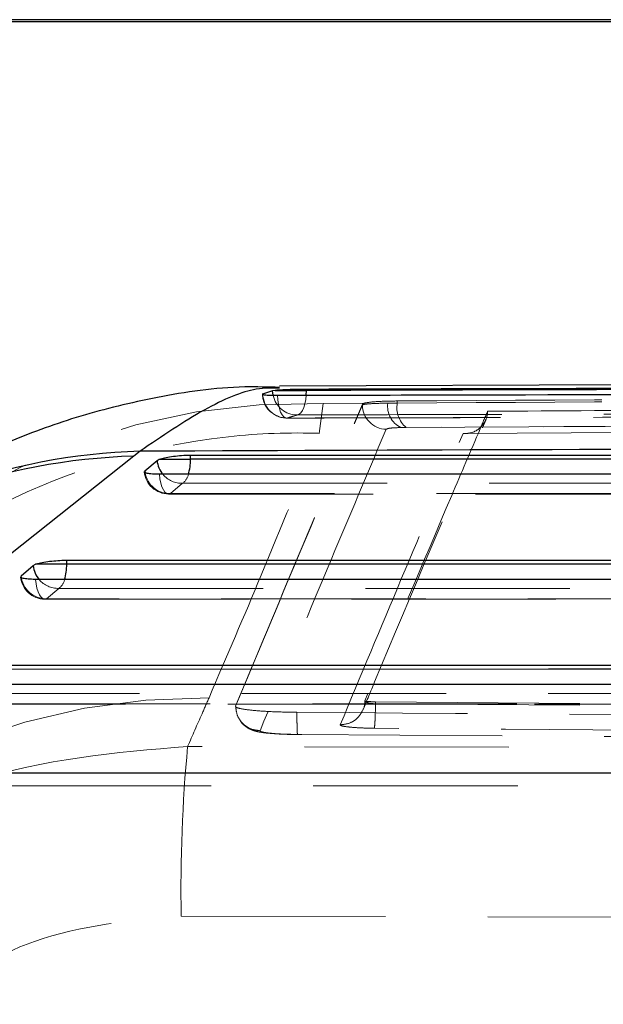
# Model space of a CAD drawing. Header units: millimetres. Extents: x 41 to 391, y 27 to 290.
# Tile 15 of 33: x 181.55 to 185.18, y 83.92 to 90.04. Entities that reach past the tile are written whole.
import ezdxf

# ---------------------------------------------------------------- set-up
doc = ezdxf.new("R2010")
doc.units = ezdxf.units.MM
doc.linetypes.add('HIDDEN', pattern=[1.905, 1.27, -0.635])

msp = doc.modelspace()

# ---------------------------------------------------------------- linework, layer by layer
at = {"color": 7, "linetype": 'Continuous', "lineweight": 25}
for p, q in [((190.36061, 90.03623), (135.88947, 90.03623)), ((191.96313, 90.02373), (177.97054, 90.02373)), ((192.62232, 87.79274), (183.16485, 87.75878)), ((183.13768, 87.73173), (183.12288, 87.72945)), ((183.13768, 87.73173), (183.33228, 87.73173)), ((183.33228, 87.73173), (183.33228, 87.73859)), ((182.29884, 87.35423), (182.26026, 87.32327)), ((182.61249, 87.32973), (191.30733, 87.32962)), ((182.61249, 87.30455), (182.61249, 87.32973)), ((182.26026, 87.32327), (180.30695, 85.77286)), ((182.32896, 87.2328), (182.40466, 87.29709)), ((182.40466, 87.29709), (182.4188, 87.30455)), ((182.4188, 87.30455), (182.61249, 87.30455)), ((181.8434, 86.67658), (189.9693, 86.677)), ((181.8434, 86.6514), (181.8434, 86.67658)), ((181.55988, 86.57965), (181.63557, 86.64393)), ((181.63557, 86.64393), (181.64974, 86.6514)), ((181.8434, 86.6514), (181.64974, 86.6514)), ((181.07432, 86.02338), (188.63127, 86.02448)), ((180.62765, 85.35521), (186.65757, 85.35405))]:
    msp.add_line(p, q, dxfattribs=at)
at = {"color": 8, "linetype": 'Continuous', "lineweight": 25}
for p, q in [((183.12605, 87.70166), (183.12288, 87.72945)), ((182.32896, 87.2328), (182.33022, 87.22242))]:
    msp.add_line(p, q, dxfattribs=at)
at = {"color": 7, "linetype": 'HIDDEN', "lineweight": 18}
for p, q in [((183.41252, 87.4653), (183.43658, 87.6509)), ((183.43658, 87.6509), (183.6911, 87.65235)), ((183.68081, 87.64635), (183.6911, 87.65235)), ((183.68081, 87.64183), (183.68081, 87.64635)), ((183.83865, 87.65301), (183.89718, 87.65354)), ((183.89718, 87.66644), (183.89718, 87.65354)), ((183.95193, 87.50192), (183.91848, 87.5014)), ((184.30566, 87.46471), (187.86516, 87.4855)), ((182.48798, 87.09047), (182.56367, 87.15475)), ((182.47734, 87.08803), (191.11619, 87.088)), ((181.7189, 86.43732), (181.7946, 86.50161)), ((181.70827, 86.43489), (189.77817, 86.4354)), ((183.69564, 85.80339), (183.69604, 85.8025)), ((180.9392, 85.78168), (188.44016, 85.7829)), ((182.89295, 85.76769), (182.89314, 85.76948)), ((183.76184, 85.79676), (183.76184, 85.78408)), ((183.76184, 85.79676), (189.62768, 85.7526)), ((183.76184, 85.78407), (189.62768, 85.74124)), ((183.27835, 85.59381), (190.05154, 85.54951)), ((190.30559, 85.50282), (182.59471, 85.51931)), ((190.36061, 85.27373), (177.86723, 85.27373)), ((182.5548, 84.46516), (190.26601, 84.44653))]:
    msp.add_line(p, q, dxfattribs=at)
at = {"color": 7, "linetype": 'HIDDEN', "lineweight": 18, "flags": 128}
for points in [[(183.15233, 87.70195), (183.15431, 87.67261), (183.15847, 87.64479), (183.16466, 87.61955), (183.17264, 87.59784), (183.18211, 87.58051), (183.1927, 87.56821), (183.20401, 87.5614), (183.21561, 87.56036)], [(183.27614, 87.57967), (183.2873, 87.58382), (183.29793, 87.59331), (183.30767, 87.60779), (183.31614, 87.62674), (183.32306, 87.64949), (183.32816, 87.6752), (183.33121, 87.70205)], [(182.41904, 87.21062), (182.42237, 87.18234), (182.42777, 87.15624), (182.43504, 87.1333), (182.4439, 87.11439), (182.45402, 87.10022), (182.46502, 87.09132), (182.47648, 87.08803), (182.48798, 87.09047)], [(182.56367, 87.15475), (182.844, 87.15475), (183.96532, 87.15473), (188.45061, 87.15468), (191.25851, 87.15466)], [(191.12681, 87.09042), (190.84648, 87.09042), (189.72516, 87.09043), (185.23987, 87.09045), (182.48798, 87.09047)], [(181.7189, 86.43732), (181.70741, 86.43488), (181.69594, 86.43817), (181.68495, 86.44707), (181.67482, 86.46124), (181.66596, 86.48015), (181.65869, 86.50309), (181.65329, 86.52919), (181.64996, 86.55747)], [(181.7946, 86.50161), (182.07493, 86.50162), (183.19625, 86.50168), (187.68153, 86.50192), (189.92049, 86.50204)], [(189.78879, 86.43782), (189.50846, 86.4378), (188.38714, 86.43773), (183.90185, 86.43745), (181.7189, 86.43732)], [(181.02553, 85.8484), (181.30586, 85.84844), (182.42718, 85.84861), (186.91246, 85.84928), (188.58247, 85.84953)], [(188.45077, 85.78531), (188.17044, 85.78527), (187.04912, 85.78508), (182.56384, 85.78436), (180.94983, 85.78411)]]:
    msp.add_lwpolyline(points, dxfattribs=at)
at = {"color": 8, "linetype": 'Continuous', "lineweight": 25, "flags": 128}
msp.add_lwpolyline([(183.33121, 87.70205), (183.33127, 87.70295), (183.33228, 87.73173)], dxfattribs=at)
at = {"color": 7, "linetype": 'Continuous', "lineweight": 25, "flags": 128}
for points in [[(191.30733, 87.30445), (186.94384, 87.3045), (182.61249, 87.30455)], [(191.05788, 87.2106), (190.77755, 87.2106), (189.65623, 87.2106), (185.17094, 87.21061), (182.41904, 87.21062)], [(189.9693, 86.65184), (185.89028, 86.65162), (181.8434, 86.6514)], [(189.71985, 86.558), (189.43952, 86.55798), (188.3182, 86.55791), (183.83291, 86.55761), (181.64996, 86.55747)], [(188.63127, 85.99933), (184.83672, 85.99876), (181.07432, 85.9982)], [(188.38183, 85.9055), (188.1015, 85.90546), (186.98017, 85.90527), (182.49488, 85.90452), (180.88087, 85.90425)]]:
    msp.add_lwpolyline(points, dxfattribs=at)
at = {"color": 7, "linetype": 'HIDDEN', "lineweight": 18}
for centre, radius, start, end in [((183.21157, 87.71231), 0.15225, 180, 270.14305), ((183.21432, 87.71312), 0.15277, 181.372714, 270.486476), ((183.27518, 87.73181), 0.15215, 191.431272, 270.362496), ((183.31528, 83.58911), 4.0636, 88.289375, 174.736674), ((183.83328, 87.6426), 0.15246, 180.289513, 268.128346), ((183.98411, 87.63278), 0.14686, 172.080204, 243.453942), ((184.05831, 87.62603), 0.16346, 170.312114, 229.398572), ((182.47734, 87.24026), 0.15225, 185.070619, 269.999639), ((182.48441, 87.24648), 0.15605, 188.867659, 271.308938), ((182.55943, 87.30893), 0.15424, 220.454647, 271.574223), ((182.50521, 87.23204), 0.09691, 307.106076, 346.374557), ((181.70826, 86.58711), 0.15225, 185.067394, 270.003482), ((181.71531, 86.59331), 0.15603, 185.022897, 271.319632), ((181.79047, 86.65606), 0.15451, 220.345354, 271.530118), ((181.74065, 86.57591), 0.09182, 305.981345, 347.451226), ((182.68175, 81.78344), 4.03905, 89.348871, 175.045984), ((192.01774, 84.63479), 9.46445, 174.637451, 181.026939)]:
    msp.add_arc(centre, radius, start, end, dxfattribs=at)
at = {"color": 8, "linetype": 'Continuous', "lineweight": 25}
for centre, radius, start, end in [((182.40851, 83.56386), 3.79195, 91.657268, 129.011233), ((182.36638, 83.54227), 3.7825, 91.607648, 128.372903), ((182.56046, 87.3111), 0.15643, 185.139442, 220.816062), ((182.2866, 87.30075), 0.32591, 343.686794, 0.667137), ((181.79137, 86.65796), 0.15642, 185.142909, 220.660816), ((181.51763, 86.64758), 0.32579, 343.66597, 0.671919)]:
    msp.add_arc(centre, radius, start, end, dxfattribs=at)
at = {"color": 7, "linetype": 'Continuous', "lineweight": 25}
for points, knots in [([(192.27319, 87.76196), (190.78304, 87.75838), (187.80274, 87.75122), (184.82243, 87.7428), (183.33228, 87.73859)], [0, 0, 0, 0, 0.5, 1, 1, 1, 1]), ([(183.16458, 87.75068), (183.09296, 87.75271), (182.82996, 87.76015), (182.40733, 87.69522), (181.9185, 87.57774), (181.48495, 87.41879), (181.09023, 87.2326), (180.71595, 87.01621), (180.35676, 86.77465), (180.13501, 86.59696), (180.0211, 86.50567)], [0, 0, 0, 0, 0.0451518, 0.1658206, 0.2813604, 0.3990391, 0.5230885, 0.6613958, 0.8260609, 1, 1, 1, 1]), ([(183.06142, 87.70795), (183.06124, 87.70731), (183.06076, 87.70566), (183.0794, 87.7036), (183.11099, 87.70212), (183.13926, 87.702), (183.15233, 87.70195)], [0, 0, 0, 0, 0.1775303, 0.4652134, 0.7529005, 1, 1, 1, 1]), ([(183.12288, 87.72945), (183.10578, 87.72427), (183.08535, 87.71809), (183.06493, 87.71068), (183.06159, 87.70947)], [0, 0, 0, 0, 0.8366334, 1, 1, 1, 1]), ([(183.33228, 87.73859), (183.31587, 87.73848), (183.28306, 87.73824), (183.23086, 87.73697), (183.18406, 87.73514), (183.15353, 87.73327), (183.14135, 87.73209), (183.13768, 87.73173)], [0, 0, 0, 0, 0.2254986, 0.4509935, 0.6765905, 0.9023985, 1, 1, 1, 1]), ([(183.15233, 87.70195), (183.24549, 87.70217), (183.71247, 87.70327), (185.67476, 87.70781), (188.56219, 87.71406), (191.07578, 87.71891), (192.09408, 87.72088)], [0, 0, 0, 0, 0.03125543, 0.15667562, 0.65835637, 1, 1, 1, 1]), ([(192.27319, 87.75413), (190.78304, 87.75069), (189.28147, 87.74723), (186.30117, 87.73978), (184.81101, 87.73574), (183.33228, 87.73173)], [0, 0, 0, 0, 0.5, 0.5038302, 1, 1, 1, 1]), ([(191.71248, 87.38724), (190.39528, 87.38293), (187.25893, 87.37267), (184.11968, 87.361), (182.29884, 87.35423)], [0, 0, 0, 0, 0.4199753, 1, 1, 1, 1]), ([(182.4188, 87.30455), (182.42847, 87.30765), (182.44782, 87.31386), (182.49321, 87.32175), (182.54418, 87.32734), (182.58534, 87.32953), (182.60689, 87.32969), (182.61249, 87.32973)], [0, 0, 0, 0, 0.2320561, 0.4641879, 0.694198, 0.9205365, 1, 1, 1, 1]), ([(182.41904, 87.21062), (182.40387, 87.21092), (182.37354, 87.21151), (182.34245, 87.21626), (182.32618, 87.22172), (182.32742, 87.22588), (182.3278, 87.22715)], [0, 0, 0, 0, 0.2905214, 0.5810438, 0.8715661, 1, 1, 1, 1]), ([(181.64974, 86.6514), (181.65942, 86.6545), (181.67878, 86.66071), (181.72418, 86.66861), (181.77515, 86.6742), (181.81629, 86.67639), (181.83782, 86.67654), (181.8434, 86.67658)], [0, 0, 0, 0, 0.2321103, 0.4642963, 0.6943594, 0.9207492, 1, 1, 1, 1]), ([(181.64996, 86.55747), (181.64867, 86.55747), (181.63177, 86.5575), (181.60157, 86.55876), (181.5714, 86.56355), (181.55647, 86.56899), (181.55814, 86.57294), (181.55858, 86.57399)], [0, 0, 0, 0, 0.0238102, 0.3142288, 0.6046475, 0.8950661, 1, 1, 1, 1])]:
    msp.add_open_spline(points, degree=3, knots=knots, dxfattribs=at)
at = {"color": 8, "linetype": 'Continuous', "lineweight": 25}
msp.add_open_spline([(183.16492, 87.74629), (183.11913, 87.74745), (182.99376, 87.75063), (182.70928, 87.63189), (182.43595, 87.44698), (182.29884, 87.35423)], degree=3, knots=[0, 0, 0, 0, 0.222893, 0.6101655, 1, 1, 1, 1], dxfattribs=at)
at = {"color": 7, "linetype": 'HIDDEN', "lineweight": 18}
for points, knots in [([(183.89718, 87.66644), (185.20375, 87.67366), (187.81689, 87.6881), (190.43001, 87.70084), (191.73657, 87.7072)], [0, 0, 0, 0, 0.5, 1, 1, 1, 1]), ([(183.89718, 87.65354), (185.20375, 87.66091), (187.81689, 87.67564), (190.43001, 87.68865), (191.73657, 87.69515)], [0, 0, 0, 0, 0.5, 1, 1, 1, 1]), ([(182.89315, 85.7695), (183.02483, 86.08656), (183.28819, 86.72068), (183.54994, 87.3378), (183.68081, 87.64635)], [0, 0, 0, 0, 0.4999992, 1, 1, 1, 1]), ([(182.89315, 85.76878), (183.02483, 86.08499), (183.28819, 86.71742), (183.54994, 87.33369), (183.68081, 87.64183)], [0, 0, 0, 0, 0.4999993, 1, 1, 1, 1]), ([(183.68081, 87.64183), (183.68626, 87.64369), (183.69716, 87.64743), (183.75711, 87.65126), (183.81356, 87.65247), (183.83865, 87.65301)], [0, 0, 0, 0, 0.3568284, 0.7140306, 1, 1, 1, 1]), ([(183.6911, 87.65235), (183.70458, 87.65516), (183.73152, 87.66077), (183.80884, 87.66527), (183.87074, 87.66609), (183.89718, 87.66644)], [0, 0, 0, 0, 0.3641196, 0.7282793, 1, 1, 1, 1]), ([(191.40093, 87.64242), (191.39819, 87.64241), (191.02166, 87.64039), (189.14994, 87.63026), (186.83865, 87.61705), (184.90114, 87.60516), (184.45883, 87.60244)], [0, 0, 0, 0, 0.0011842, 0.1627188, 0.8088572, 1, 1, 1, 1]), ([(183.21195, 87.55999), (183.62222, 87.56103), (186.60277, 87.5686), (189.58332, 87.57462), (192.1536, 87.57982)], [0, 0, 0, 0, 0.1376489, 1, 1, 1, 1]), ([(192.15767, 87.58044), (192.06421, 87.58025), (191.59691, 87.57931), (189.63426, 87.57529), (187.20406, 87.56996), (184.69067, 87.56402), (183.67264, 87.56149), (183.21561, 87.56036)], [0, 0, 0, 0, 0.0313553, 0.1567763, 0.6584603, 0.8466715, 1, 1, 1, 1]), ([(183.21561, 87.56036), (183.22722, 87.5644), (183.24739, 87.57141), (183.26757, 87.57721), (183.27614, 87.57967)], [0, 0, 0, 0, 0.5754943, 1, 1, 1, 1]), ([(183.27614, 87.57967), (183.3696, 87.57993), (183.83691, 87.58123), (185.79958, 87.58659), (188.22892, 87.59279), (190.74202, 87.59876), (191.75977, 87.60107), (192.21738, 87.60211)], [0, 0, 0, 0, 0.03135813, 0.15679064, 0.65852068, 0.84646075, 1, 1, 1, 1]), ([(184.45883, 87.60244), (184.45786, 87.60017), (184.44223, 87.56357), (184.36792, 87.38958), (184.1152, 86.79765), (183.8759, 86.23057), (183.69564, 85.80339)], [0, 0, 0, 0, 0.0038299, 0.0617, 0.2931802, 1, 1, 1, 1]), ([(184.30566, 87.46471), (184.30617, 87.46467), (184.30958, 87.46437), (184.33015, 87.46338), (184.36514, 87.46893), (184.40604, 87.49154), (184.43562, 87.52378), (184.45433, 87.56162), (184.4574, 87.58944), (184.45883, 87.60244)], [0, 0, 0, 0, 0.0070941, 0.0477989, 0.2878381, 0.4954334, 0.6767375, 0.8489863, 1, 1, 1, 1]), ([(183.68392, 85.74538), (183.70813, 85.80377), (183.96354, 86.41978), (184.21726, 87.01196), (184.44693, 87.54801)], [0, 0, 0, 0, 0.0947923, 1, 1, 1, 1]), ([(183.91848, 87.5014), (186.03898, 87.51302), (188.68497, 87.52751), (191.33098, 87.54028), (191.85648, 87.54281)], [0, 0, 0, 0, 0.8013986, 1, 1, 1, 1]), ([(191.79157, 87.54345), (190.48497, 87.53696), (187.87177, 87.52398), (185.25855, 87.50928), (183.95193, 87.50192)], [0, 0, 0, 0, 0.5000003, 1, 1, 1, 1]), ([(179.61668, 85.12617), (179.83792, 85.50948), (180.28746, 86.28837), (181.41259, 87.09405), (182.47613, 87.42795), (183.15514, 87.47151), (183.37886, 87.46611), (183.41252, 87.4653)], [0, 0, 0, 0, 0.2799186, 0.5687859, 0.8576557, 0.9785846, 1, 1, 1, 1]), ([(182.72765, 85.82223), (182.83702, 86.07688), (183.07535, 86.6318), (183.29414, 87.17265), (183.41252, 87.4653)], [0, 0, 0, 0, 0.4589034, 1, 1, 1, 1]), ([(183.8283, 87.49022), (183.69785, 87.18207), (183.43697, 86.56578), (183.17531, 85.93335), (183.04448, 85.61714)], [0, 0, 0, 0, 0.5000072, 1, 1, 1, 1]), ([(183.54257, 85.65369), (183.6692, 85.95691), (183.92395, 86.56694), (184.17793, 87.16429), (184.30566, 87.46471)], [0, 0, 0, 0, 0.4970737, 1, 1, 1, 1]), ([(183.91848, 87.5014), (183.90414, 87.50086), (183.87186, 87.49964), (183.83762, 87.49581), (183.83141, 87.49208), (183.8283, 87.49022)], [0, 0, 0, 0, 0.2857218, 0.6428755, 1, 1, 1, 1]), ([(182.59471, 85.51931), (182.62463, 85.58731), (182.66925, 85.68872), (182.71318, 85.78914), (182.72765, 85.82223)], [0, 0, 0, 0, 0.670473, 1, 1, 1, 1]), ([(183.68331, 85.74579), (183.68358, 85.74618), (183.69464, 85.76247), (183.69515, 85.78318), (183.69564, 85.80339)], [0, 0, 0, 0, 0.0240774, 1, 1, 1, 1]), ([(183.69604, 85.8025), (183.69624, 85.80208), (183.69746, 85.79949), (183.70337, 85.7948), (183.71821, 85.78942), (183.73841, 85.78545), (183.75404, 85.78454), (183.76184, 85.78409)], [0, 0, 0, 0, 0.0466532, 0.2875003, 0.5267022, 0.7640026, 1, 1, 1, 1]), ([(183.69604, 85.8025), (183.69679, 85.80212), (183.69883, 85.80106), (183.7083, 85.79943), (183.72532, 85.79792), (183.74429, 85.79703), (183.75693, 85.79684), (183.76184, 85.79676)], [0, 0, 0, 0, 0.1348367, 0.3723507, 0.6101778, 0.8487053, 1, 1, 1, 1]), ([(183.2739, 85.73152), (183.22978, 85.73223), (183.14157, 85.73366), (183.0259, 85.74055), (182.94007, 85.75008), (182.89906, 85.75971), (182.8945, 85.76566), (182.89295, 85.76769)], [0, 0, 0, 0, 0.221369, 0.4426984, 0.6641096, 0.8858448, 1, 1, 1, 1]), ([(183.54257, 85.65369), (183.56252, 85.65585), (183.60243, 85.66017), (183.65436, 85.69431), (183.67374, 85.72877), (183.68331, 85.74579)], [0, 0, 0, 0, 0.3360083, 0.6720167, 1, 1, 1, 1]), ([(182.91891, 85.68514), (182.92165, 85.68012), (182.93068, 85.66361), (182.95397, 85.64363), (182.98256, 85.62615), (183.01029, 85.61583), (183.04628, 85.60711), (183.09914, 85.60039), (183.1912, 85.5944), (183.26569, 85.59332), (183.30351, 85.59303), (183.30528, 85.59301)], [0, 0, 0, 0, 0.0354744, 0.1168003, 0.1901198, 0.2599976, 0.345494, 0.5507634, 0.7679884, 0.98915, 1, 1, 1, 1]), ([(183.27388, 85.73152), (183.27387, 85.7257), (183.27387, 85.70945), (183.27401, 85.6837), (183.27435, 85.65613), (183.27488, 85.63239), (183.27557, 85.61347), (183.2764, 85.60033), (183.27734, 85.59293), (183.27801, 85.59352), (183.27835, 85.59381)], [0, 0, 0, 0, 0.0738014, 0.2061155, 0.3384297, 0.4707438, 0.6030579, 0.735372, 0.867686, 1, 1, 1, 1]), ([(190.04782, 85.68918), (189.94636, 85.68974), (189.43909, 85.69254), (187.18112, 85.70527), (185.0246, 85.71976), (183.2739, 85.73152)], [0, 0, 0, 0, 0.0449321, 0.2246607, 1, 1, 1, 1]), ([(183.04448, 85.61714), (183.04549, 85.61517), (183.04774, 85.61078), (183.07989, 85.60428), (183.13553, 85.59867), (183.20504, 85.59493), (183.2552, 85.59417), (183.27835, 85.59382)], [0, 0, 0, 0, 0.1751774, 0.3895117, 0.6033619, 0.8168772, 1, 1, 1, 1]), ([(183.75414, 85.63242), (183.72938, 85.63287), (183.67986, 85.63378), (183.61529, 85.63774), (183.56771, 85.64312), (183.54419, 85.64875), (183.54302, 85.65231), (183.54257, 85.65369)], [0, 0, 0, 0, 0.2157286, 0.4314751, 0.6474589, 0.8637774, 1, 1, 1, 1]), ([(189.62263, 85.58945), (189.52118, 85.59011), (189.0139, 85.59344), (187.05773, 85.6066), (185.20303, 85.62109), (183.75414, 85.63242)], [0, 0, 0, 0, 0.0518639, 0.2593194, 1, 1, 1, 1]), ([(182.59471, 85.51931), (182.14428, 85.48152), (181.31784, 85.41218), (180.60696, 84.9895), (180.28353, 84.7972)], [0, 0, 0, 0, 0.5450246, 1, 1, 1, 1]), ([(180.95402, 83.94388), (181.17762, 84.0827), (181.66664, 84.38629), (182.24234, 84.43741), (182.5548, 84.46516)], [0, 0, 0, 0, 0.4572496, 1, 1, 1, 1])]:
    msp.add_open_spline(points, degree=3, knots=knots, dxfattribs=at)
for points in [[(182.89314, 85.76877), (182.89547, 85.74901), (182.90012, 85.70948), (182.9351, 85.65953), (182.98503, 85.62441), (183.02466, 85.61957), (183.04448, 85.61715)], [(183.76184, 85.78407), (183.76157, 85.76522), (183.76102, 85.72753), (183.75914, 85.67906), (183.75675, 85.6434), (183.75501, 85.63608), (183.75414, 85.63242)]]:
    msp.add_open_spline(points, degree=3, dxfattribs=at)

doc.saveas('drawing.dxf')
